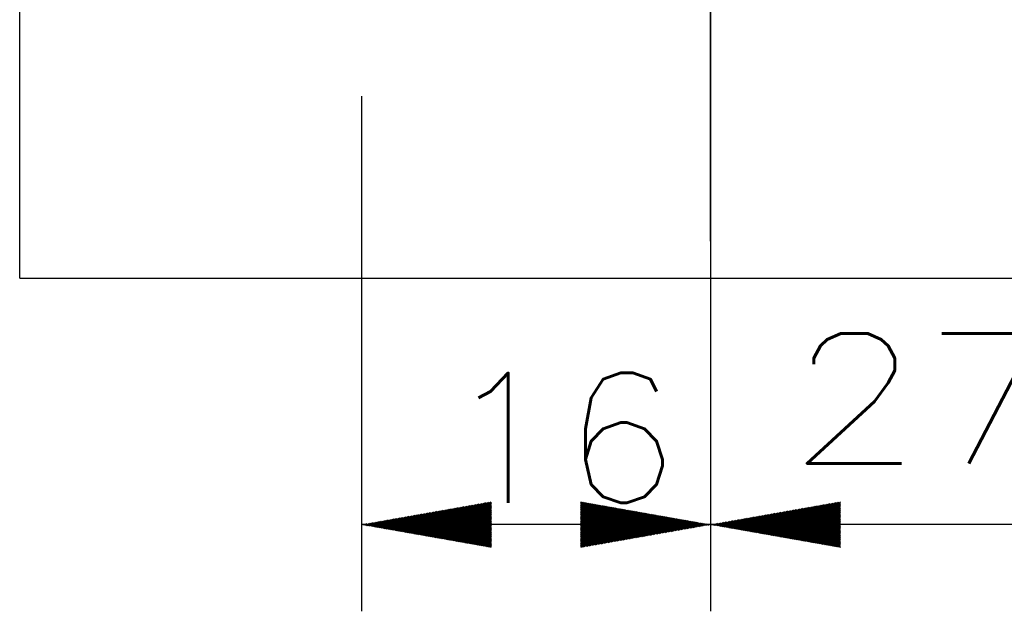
# Model space of a CAD drawing. Header units: millimetres. Extents: x 4 to 205, y 5 to 292.
# Tile 84 of 108: x 82 to 105, y 229 to 243. Entities that reach past the tile are written whole.
import ezdxf

# ---------------------------------------------------------------- set-up
doc = ezdxf.new("R2010")
doc.units = ezdxf.units.MM
doc.layers.add('1', color=7, linetype='CONTINUOUS')
doc.styles.add('DEFAULT', font='simplex.shx')
pattern_1 = [(45, (0, 0), (-0.0141421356, 0.0141421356), [])]

msp = doc.modelspace()

# ---------------------------------------------------------------- hatches: boundary and pattern name
at = {"layer": '1', "linetype": 'CONTINUOUS'}
h = msp.add_hatch(dxfattribs=at)
h.set_pattern_fill('ANSI31', color=27, scale=0.02, angle=45, style=0, pattern_type=0)
h.set_pattern_definition(pattern_1)
h.paths.add_polyline_path([(90.3, 231.406), (93.3, 231.935), (93.3, 230.877)], flags=0)
h = msp.add_hatch(dxfattribs=at)
h.set_pattern_fill('ANSI31', color=27, scale=0.02, angle=45, style=0, pattern_type=0)
h.set_pattern_definition([(45, (0, 0), (-0.0141421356, 0.0141421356), [])])
h.paths.add_polyline_path([(98.35, 231.406), (95.35, 230.877), (95.35, 231.935)], flags=0)
h = msp.add_hatch(dxfattribs=at)
h.set_pattern_fill('ANSI31', color=27, scale=0.02, angle=45, style=0, pattern_type=0)
h.set_pattern_definition(pattern_1)
h.paths.add_polyline_path([(98.35, 231.406), (101.35, 231.935), (101.35, 230.877)], flags=0)

# ---------------------------------------------------------------- linework, layer by layer
at = {"layer": '1', "color": 251, "linetype": 'CONTINUOUS'}
for q in [(82.418, 265.748), (144.307, 237.095)]:
    msp.add_line((82.418, 237.095), q, dxfattribs=at)
at = {"layer": '1', "color": 23, "linetype": 'CONTINUOUS'}
msp.add_line((98.35, 237.948), (98.35, 260.616), dxfattribs=at)
at = {"layer": '1', "color": 152, "linetype": 'CONTINUOUS'}
for p, q in [((98.35, 245.448), (98.35, 229.406)), ((98.35, 245.448), (98.35, 229.406)), ((90.3, 241.297), (90.3, 229.406))]:
    msp.add_line(p, q, dxfattribs=at)
at = {"layer": '1', "color": 27, "linetype": 'CONTINUOUS'}
for p, q in [((98.35, 231.406), (90.3, 231.406)), ((112.1, 231.406), (98.35, 231.406))]:
    msp.add_line(p, q, dxfattribs=at)

# ---------------------------------------------------------------- texts
at = {"layer": '1', "color": 87, "linetype": 'CONTINUOUS', "char_height": 3, "attachment_point": 7, "line_spacing_factor": 1.204819, "style": 'DEFAULT'}
for s, insert in [('\\W01.064;16 ', (92.18, 231.906)), ('\\W01.210;27,5 ', (100.11, 231.906))]:
    msp.add_mtext(s, dxfattribs=dict(at, insert=insert))

doc.saveas('drawing.dxf')
